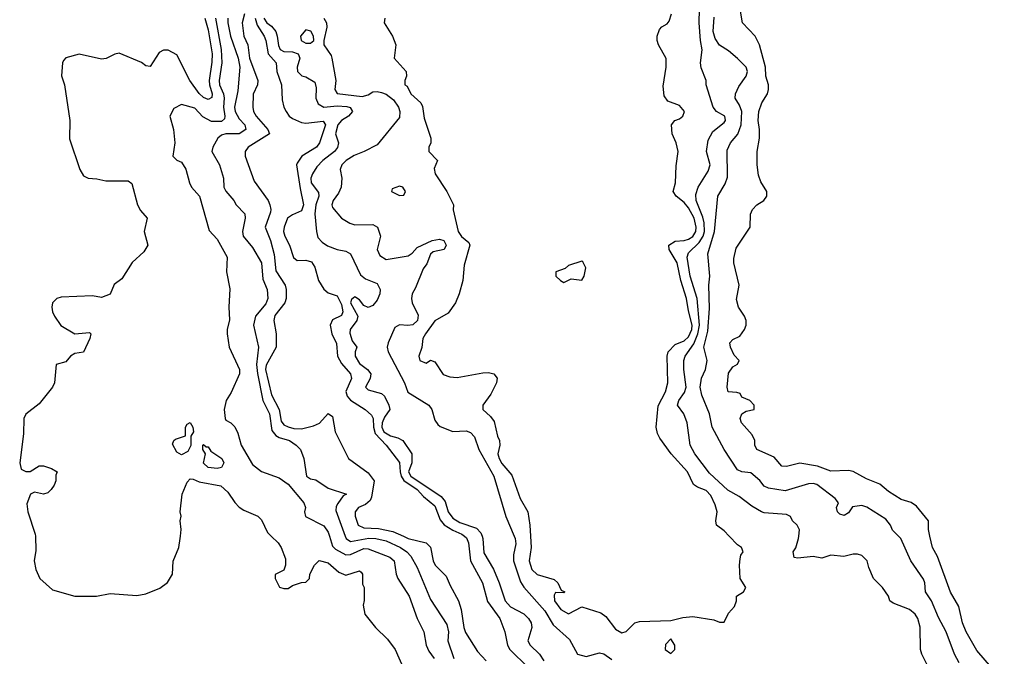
# Model space of a CAD drawing. Header units: inches. Extents: x 2601469 to 2753575, y 449403 to 582909.
# Tile 16 of 256: x 2623883 to 2628310, y 479460 to 482323. Entities that reach past the tile are written whole.
import ezdxf

# ---------------------------------------------------------------- set-up
doc = ezdxf.new("R2010")
doc.units = ezdxf.units.IN
doc.header["$MEASUREMENT"] = 0
doc.layers.add('C6427', color=7, linetype='Continuous')
doc.layers.add('C6428', color=7, linetype='Continuous')

msp = doc.modelspace()

# ---------------------------------------------------------------- linework, layer by layer
at = {"layer": 'C6427', "color": 4}
for points, elevation in [([(2623953.3, 480000), (2623955.2, 479935.2), (2623948.4, 479890), (2623954.9, 479850), (2623973.4, 479810), (2624030, 479758.8), (2624130.7, 479730.7), (2624228.9, 479731.1), (2624290, 479742.8), (2624410, 479733), (2624450, 479741.6), (2624512.9, 479767.1), (2624547.9, 479792.1), (2624569.5, 479830), (2624572.5, 479887.5), (2624599, 479950), (2624604, 479990), (2624605.2, 480000)], 4), ([(2625014.1, 480000), (2625044.7, 479970), (2625058, 479950), (2625078, 479898), (2625078, 479870), (2625070, 479848), (2625032, 479828), (2625031.3, 479810), (2625051.1, 479771.1), (2625070, 479764.7), (2625090, 479764.7), (2625110, 479778), (2625150, 479792), (2625170, 479794), (2625186, 479810), (2625188, 479830), (2625208, 479870), (2625229.3, 479890.7), (2625270, 479880.7), (2625318, 479838), (2625350, 479824.7), (2625410, 479844.7), (2625418, 479838), (2625424.7, 479830), (2625424.7, 479784.7), (2625431.1, 479768.9), (2625431.1, 479711.1), (2625426.8, 479690), (2625434.8, 479650), (2625482, 479590), (2625536.7, 479536.7), (2625570.8, 479490), (2625610, 479402.8)], 4), ([(2625275.7, 480000), (2625290, 479954.8), (2625302.2, 479942.2), (2625350, 479916.5), (2625370, 479917.4), (2625430, 479944.9), (2625450, 479943.1), (2625546.6, 479906.6), (2625567.3, 479890), (2625575.5, 479830), (2625583, 479810), (2625633.4, 479730), (2625670.7, 479630), (2625700.7, 479570), (2625710.6, 479510.6), (2625723, 479483), (2625746.8, 479450)], 8), ([(2625346.8, 480000), (2625350.5, 479990), (2625370, 479977), (2625452.1, 479992.1), (2625484.7, 479990), (2625530, 479979.6), (2625595.5, 479950), (2625623.8, 479930), (2625641.6, 479910), (2625670, 479858.8), (2625730, 479714.8), (2625802.8, 479602.8), (2625810.4, 479570), (2625808.2, 479530), (2625834.9, 479450)], 12), ([(2625608, 480000), (2625630, 479990.3), (2625710, 479970.4), (2625730, 479950.8), (2625742, 479890), (2625750.4, 479870.4), (2625801.1, 479821.1), (2625818.5, 479778.5), (2625855.8, 479710), (2625868.5, 479670), (2625879.5, 479590), (2625886.7, 479566.7), (2625941.1, 479481.1), (2625979.9, 479439.9)], 16), ([(2625882.8, 480000), (2625892.3, 479992.3), (2625900.3, 479970), (2625910.3, 479890), (2625963.1, 479790), (2625986.9, 479706.9), (2626041.3, 479630), (2626063.7, 479570), (2626075.8, 479510), (2626087, 479490), (2626169.1, 479409.1)], 24), ([(2625961.8, 480000), (2625965.5, 479990), (2625970, 479924.7), (2626012.5, 479852.5), (2626039.1, 479790), (2626065.5, 479710), (2626090, 479683), (2626150, 479650.7), (2626170.8, 479630), (2626182.8, 479610), (2626186, 479590), (2626167.3, 479530), (2626178.8, 479510), (2626220.7, 479470), (2626239.9, 479439.9)], 28), ([(2626106.1, 480000), (2626110.3, 479990), (2626113.5, 479966.5), (2626102.9, 479917.1), (2626103.1, 479890), (2626134.8, 479794.8), (2626150, 479770.5), (2626244.6, 479664.6), (2626282.2, 479602.2), (2626355.1, 479535.1), (2626391.3, 479470), (2626430, 479459.1), (2626490, 479476), (2626510, 479470.8), (2626545.3, 479445.3)], 32), ([(2626179.7, 480000), (2626183.1, 479950), (2626173, 479890), (2626184.9, 479850), (2626210, 479827.3), (2626285.4, 479805.4), (2626302, 479790), (2626318, 479758), (2626334, 479750), (2626330, 479746), (2626292.7, 479747.3), (2626285.4, 479734.6), (2626287.3, 479710), (2626316, 479670), (2626350, 479651), (2626410, 479682), (2626496, 479656), (2626518.8, 479638.8), (2626562.5, 479582.5), (2626590, 479566), (2626610, 479571.3), (2626649.1, 479610.9), (2626670, 479616), (2626810, 479621), (2626864.7, 479635.3), (2626910, 479638.8), (2627003.6, 479623.6), (2627030, 479614), (2627050, 479614), (2627070, 479654), (2627096.4, 479683.6), (2627106, 479710), (2627106, 479730), (2627138, 479750), (2627148, 479770), (2627122, 479810), (2627119, 479870), (2627122, 479898), (2627125.2, 479914.8), (2627135.3, 479930), (2627128, 479950), (2627110, 479962), (2627073.2, 480000)], 36), ([(2627969.3, 479410), (2627938.7, 479470), (2627933, 479490), (2627931.5, 479591.5), (2627921.2, 479630), (2627909, 479650), (2627884, 479670), (2627810, 479699), (2627795.3, 479710), (2627788.7, 479730), (2627762, 479770), (2627722, 479810), (2627700.2, 479860.2), (2627693.2, 479890), (2627670, 479912.7), (2627650, 479919.3), (2627630, 479919.3), (2627588.9, 479908.9), (2627530, 479915.3), (2627490, 479902), (2627450, 479909.2), (2627382, 479902), (2627364.7, 479904.7), (2627361.2, 479930), (2627372, 479948), (2627385.2, 479990), (2627386, 480000)], 32), ([(2628107, 479430), (2628086.6, 479470), (2628049.3, 479570), (2628014.5, 479634.5), (2627982.9, 479710), (2627956, 479750), (2627953.2, 479790), (2627946.3, 479806.3), (2627889.5, 479889.5), (2627844, 479990), (2627834.2, 480000)], 28), ([(2628310, 479344), (2628186.5, 479486.5), (2628138, 479570), (2628122, 479610), (2628104.8, 479684.8), (2628067.9, 479747.9), (2628009.5, 479909.5), (2627986.6, 479950), (2627975.7, 480000)], 24)]:
    msp.add_lwpolyline(points, dxfattribs=dict(at, elevation=elevation))
at = {"layer": 'C6427', "color": 4, "elevation": 36}
msp.add_lwpolyline([(2626810, 479538), (2626787.1, 479512.9), (2626784.7, 479490), (2626810, 479472), (2626828, 479490), (2626828, 479510)], close=True, dxfattribs=at)
at = {"layer": 'C6428', "color": 4}
for points, elevation in [([(2624893.4, 482350), (2624883.6, 482310), (2624891.3, 482250), (2624908.9, 482210), (2624915.6, 482150), (2624953.7, 482050), (2624952.2, 482030), (2624931.9, 481988.1), (2624930.4, 481930), (2624934.4, 481910), (2624946, 481890), (2624999.1, 481830), (2625006, 481810), (2624910.7, 481750), (2624896.3, 481730), (2624897.1, 481710), (2624936.7, 481596.7), (2624999.5, 481510), (2625008.2, 481490), (2625012.4, 481470), (2625010, 481458), (2624986.4, 481390), (2625010.2, 481330), (2625026.6, 481266.6), (2625034.4, 481194.4), (2625076.4, 481130), (2625080.4, 481110), (2625080.4, 481070), (2625074.9, 481050), (2625030, 480992.3), (2625024.9, 480970), (2625035.5, 480910), (2625036.3, 480850), (2624990.3, 480770), (2624988.2, 480750), (2625015.6, 480635.6), (2625050.2, 480570.2), (2625058, 480518), (2625070, 480501.7), (2625090, 480491.5), (2625115.6, 480484.4), (2625150, 480482.6), (2625203.8, 480496.2), (2625231.3, 480508.7), (2625270, 480552), (2625290, 480538), (2625302, 480470), (2625361, 480350), (2625450, 480284.7), (2625476, 480250), (2625464.9, 480175.1), (2625458.5, 480161.5), (2625437, 480143), (2625406.8, 480130), (2625390.7, 480110), (2625390.7, 480090), (2625404.9, 480050), (2625430, 480038.4), (2625495.4, 480035.4), (2625560.7, 480020.7), (2625608, 480000)], 16), ([(2627073.2, 480000), (2627050, 480024), (2627015.3, 480050), (2627013.2, 480070), (2627019.5, 480110), (2627010, 480142), (2626990, 480184), (2626970, 480206), (2626930, 480220.7), (2626912.9, 480232.9), (2626886, 480290), (2626811.8, 480370), (2626761, 480441), (2626750, 480462), (2626744.2, 480490), (2626753.9, 480586.1), (2626787.3, 480650), (2626796.9, 480690), (2626794, 480810), (2626798.4, 480830), (2626830, 480862.4), (2626870, 480878.9), (2626890, 480897), (2626905, 480930), (2626907.1, 480950), (2626890, 481014), (2626881, 481070), (2626855.6, 481150), (2626838.5, 481230), (2626802.7, 481290), (2626801.2, 481310), (2626830, 481327.7), (2626870.5, 481330.5), (2626890, 481336), (2626910, 481348.9), (2626922.3, 481370), (2626924.8, 481390), (2626915.6, 481430), (2626890, 481476.9), (2626870, 481500.5), (2626834.5, 481530), (2626820.9, 481550), (2626832.3, 481590), (2626834.6, 481665.4), (2626844, 481730), (2626834, 481770), (2626817.2, 481810), (2626813.2, 481850), (2626828.7, 481870), (2626850, 481877.3), (2626865.2, 481890), (2626872, 481910), (2626850, 481937), (2626797, 481957), (2626781.2, 481981.2), (2626775.5, 482024.5), (2626789.2, 482110), (2626789, 482149), (2626755.3, 482210), (2626749, 482230), (2626749, 482250), (2626760.2, 482279.8), (2626770, 482292), (2626794.6, 482305.4), (2626803.1, 482316.9), (2626814, 482350)], 36), ([(2627386, 480000), (2627388.4, 480028.4), (2627378, 480050), (2627358, 480070), (2627348.7, 480088.7), (2627330, 480098), (2627230, 480105.2), (2627218, 480110), (2627174.8, 480134.8), (2627118.3, 480178.3), (2627067.3, 480207.3), (2626983.9, 480283.9), (2626918, 480370), (2626897.2, 480410), (2626884, 480510), (2626869.2, 480550), (2626841.2, 480590), (2626846.6, 480610), (2626872.7, 480647.3), (2626879.6, 480670), (2626869.6, 480750), (2626869.7, 480790.3), (2626875.6, 480810), (2626913.9, 480866.1), (2626932.4, 480910), (2626940.2, 480950), (2626928.6, 481070), (2626896.9, 481170), (2626884, 481256), (2626890, 481275.5), (2626938.1, 481321.9), (2626956.5, 481350), (2626961.6, 481370), (2626961.2, 481410), (2626955.2, 481435.2), (2626924.7, 481510), (2626922.7, 481537.3), (2626933.3, 481570), (2626978.2, 481641.8), (2626987.6, 481670), (2626971.5, 481730), (2626978.7, 481781.3), (2626999.5, 481820.5), (2627050, 481861), (2627056, 481870), (2627054, 481890), (2627015.3, 481910), (2627001.2, 481930), (2626969, 482030), (2626968.7, 482050), (2626947, 482107), (2626944.5, 482130), (2626951.6, 482188.4), (2626944, 482230), (2626938.3, 482310), (2626939.7, 482370)], 32), ([(2627975.7, 480000), (2627969.2, 480030), (2627969, 480070), (2627915.1, 480135.1), (2627891.6, 480151.6), (2627845.8, 480165.8), (2627790, 480201.2), (2627750, 480234.5), (2627690, 480258.4), (2627630, 480291.8), (2627610, 480295.6), (2627530, 480292.7), (2627470, 480314.5), (2627390, 480329.3), (2627330, 480314), (2627310, 480315.3), (2627275.3, 480355.3), (2627198, 480390), (2627188, 480410), (2627188, 480430), (2627176.4, 480456.4), (2627128.7, 480510), (2627122, 480530), (2627129.1, 480550.9), (2627150, 480562), (2627186, 480570), (2627186, 480590), (2627166, 480610), (2627130, 480626), (2627122, 480642), (2627107.3, 480647.3), (2627068.7, 480650), (2627064, 480670), (2627070, 480734), (2627090, 480762), (2627110, 480774), (2627118, 480790), (2627094.6, 480814.6), (2627079, 480850), (2627075.3, 480870), (2627090, 480884.7), (2627120.2, 480899.8), (2627142, 480930), (2627148.7, 480950), (2627148.7, 480970), (2627142, 480990), (2627115.3, 481030), (2627105.6, 481065.6), (2627117.2, 481130), (2627094, 481230), (2627093.2, 481250), (2627104.8, 481295.2), (2627168, 481390), (2627168.4, 481448.4), (2627178, 481470), (2627198, 481490), (2627228, 481510), (2627242, 481530), (2627242, 481550), (2627214.6, 481594.6), (2627204.7, 481624.7), (2627199.3, 481670), (2627199.3, 481730), (2627209.4, 481790.6), (2627209.4, 481830), (2627202.7, 481870), (2627206, 481910), (2627219.3, 481950), (2627244.5, 481990), (2627249.5, 482010), (2627249.5, 482030), (2627237, 482070), (2627236.2, 482110), (2627209.7, 482209.6), (2627189.4, 482250), (2627133.2, 482310), (2627122.7, 482370)], 24), ([(2624716, 482330), (2624730, 482278), (2624748.1, 482170), (2624747.3, 482132.7), (2624734.4, 482050), (2624735.8, 482030), (2624748, 481990), (2624747.1, 481972.9), (2624730, 481965.1), (2624710, 481974), (2624690, 481991.8), (2624648, 482050), (2624590, 482166), (2624550, 482186.6), (2624530, 482186.6), (2624510, 482175.1), (2624470, 482113.2), (2624450, 482116), (2624431.2, 482131.2), (2624330, 482172.6), (2624310, 482167.6), (2624271.5, 482148.4), (2624250, 482145.4), (2624150, 482167.6), (2624090, 482151.6), (2624080.3, 482139.7), (2624075.5, 482130), (2624070.7, 482070.7), (2624083.8, 482030), (2624107.7, 481870), (2624107.3, 481787.3), (2624152.7, 481650), (2624170, 481620.7), (2624190, 481610.5), (2624230, 481608.2), (2624270, 481598), (2624370, 481598), (2624386.4, 481586.4), (2624412.4, 481490), (2624425.9, 481465.8), (2624456, 481430), (2624443, 481370), (2624458.8, 481310), (2624441.4, 481278.6), (2624388.8, 481231.2), (2624341.6, 481158.4), (2624307.5, 481132.5), (2624290, 481088.7), (2624250, 481074), (2624210, 481081.2), (2624070, 481076), (2624050, 481069), (2624031, 481050), (2624027.3, 481030), (2624030.8, 481010), (2624038.8, 480990), (2624067.7, 480947.7), (2624130, 480911), (2624196, 480916), (2624202, 480910), (2624198, 480890), (2624170, 480828), (2624130, 480822), (2624112, 480810), (2624090, 480784), (2624046.8, 480773.2), (2624038.8, 480690), (2624031, 480670), (2623970, 480596), (2623910, 480548.7), (2623900.7, 480530), (2623899.8, 480460.2), (2623882.8, 480330), (2623890, 480302), (2623910, 480291.3), (2623930, 480291.3), (2623970, 480316), (2623990, 480316), (2624025.4, 480305.4), (2624052, 480290), (2624044.7, 480275.3), (2624044.7, 480250), (2624038, 480230), (2624024.7, 480210), (2624010, 480195.3), (2623990, 480189), (2623950, 480199), (2623932, 480190), (2623914.4, 480145.6), (2623919.1, 480110), (2623953, 480010), (2623953.3, 480000)], 4), ([(2624763.6, 482330), (2624789.1, 482189.1), (2624792, 482130), (2624779.6, 482050), (2624781.5, 482030), (2624798.5, 481990), (2624801.8, 481970), (2624799.2, 481930), (2624805.7, 481890), (2624803.1, 481876.9), (2624790, 481865.4), (2624745.7, 481865.7), (2624706.6, 481886.6), (2624670, 481925.2), (2624610, 481942), (2624575.3, 481924.7), (2624558, 481890), (2624574.8, 481830), (2624581, 481770), (2624572, 481710), (2624590, 481692), (2624610, 481682), (2624630.5, 481650.5), (2624646, 481590), (2624656, 481570), (2624690.7, 481530), (2624735.3, 481375.3), (2624770, 481336), (2624815.9, 481255.9), (2624813.4, 481190), (2624827.7, 481112.3), (2624822.8, 481030), (2624826.4, 480973.6), (2624816, 480930), (2624816, 480910), (2624824.9, 480850), (2624870.8, 480750), (2624871, 480730), (2624833.2, 480646.8), (2624811, 480610), (2624802.8, 480570), (2624806, 480530), (2624810, 480522), (2624832, 480510), (2624850, 480492), (2624863.5, 480463.5), (2624878, 480410), (2624930, 480322.8), (2624970, 480290.8), (2625050, 480262.8), (2625090, 480234), (2625160.7, 480150), (2625167.3, 480130), (2625164, 480110), (2625168.4, 480088.4), (2625250, 480046.8), (2625270, 480018), (2625275.7, 480000)], 8), ([(2624819.3, 482330), (2624818.4, 482310), (2624830.4, 482250), (2624864.4, 482150), (2624872.7, 482110), (2624863, 482003), (2624848.8, 481930), (2624852, 481910), (2624870, 481878), (2624895.5, 481850), (2624899.1, 481830), (2624870, 481809.7), (2624810, 481809.6), (2624790, 481803.7), (2624774, 481790), (2624751, 481750), (2624746, 481730), (2624781, 481670), (2624798.8, 481610), (2624801, 481570), (2624810, 481552), (2624846, 481510), (2624856, 481490), (2624894.8, 481450), (2624897.3, 481430), (2624884, 481370), (2624887.3, 481350), (2624930, 481298.8), (2624970.4, 481230), (2624976.4, 481156.4), (2624995.5, 481110), (2624998, 481070), (2624990, 481045.2), (2624942.8, 480990), (2624933.4, 480950), (2624957.1, 480850), (2624947.9, 480772.1), (2624951.9, 480731.9), (2624975.6, 480610), (2625006.7, 480550), (2625015.8, 480475.8), (2625033.8, 480453.8), (2625050, 480444), (2625096, 480430), (2625126, 480410), (2625144.7, 480390), (2625160.7, 480350), (2625172, 480270), (2625190, 480258), (2625214.4, 480254.4), (2625270, 480216), (2625352, 480190), (2625338, 480182), (2625312.7, 480147.3), (2625305.8, 480134.2), (2625304.4, 480115.6), (2625346.8, 480000)], 12), ([(2624941.1, 482330), (2624950, 482299.5), (2624982.3, 482250), (2624990.2, 482230.2), (2624999.5, 482170), (2625036.5, 482130), (2625039, 482090), (2625060.2, 482030), (2625063.6, 481963.6), (2625070.4, 481930), (2625080.4, 481910), (2625094.9, 481890), (2625110, 481878.7), (2625150, 481860.8), (2625170, 481857.8), (2625247.7, 481867.7), (2625257.6, 481850), (2625230.5, 481770), (2625218, 481750), (2625150.7, 481710), (2625130, 481678), (2625127.3, 481670), (2625143.4, 481563.4), (2625159.6, 481490), (2625150, 481463), (2625110, 481446), (2625087.7, 481430), (2625071.7, 481390), (2625069.4, 481370), (2625074.5, 481350), (2625096, 481310), (2625114.1, 481254.1), (2625130, 481240.9), (2625170, 481241.3), (2625194.7, 481234.7), (2625210.3, 481210.3), (2625226.7, 481150), (2625250, 481110.8), (2625270, 481094.8), (2625310, 481081), (2625330, 481042.8), (2625336.5, 481010), (2625330, 480993.2), (2625290, 480973.2), (2625279.3, 480950), (2625286.4, 480910), (2625306.9, 480866.9), (2625312.4, 480810), (2625330, 480777), (2625370.3, 480730), (2625374.3, 480710), (2625349.4, 480650.6), (2625354.7, 480630), (2625370, 480611.6), (2625435.5, 480570), (2625465.1, 480545.1), (2625472.7, 480530), (2625474.2, 480490), (2625481.7, 480461.7), (2625530.4, 480410), (2625591.2, 480331.2), (2625593.5, 480290), (2625598.5, 480270), (2625610.7, 480250.7), (2625670.3, 480210), (2625699, 480179), (2625750, 480137.1), (2625774, 480074), (2625791.8, 480051.8), (2625830, 480027.6), (2625870.6, 480010), (2625882.8, 480000)], 24), ([(2624980.4, 482330), (2624993.4, 482310), (2625014.7, 482294.7), (2625034, 482270), (2625041.1, 482250), (2625046.6, 482206.6), (2625054, 482190), (2625070, 482180.4), (2625110, 482178.9), (2625135.5, 482170), (2625143, 482150), (2625130.8, 482110), (2625131.3, 482090), (2625150.8, 482070.8), (2625170, 482066), (2625210, 482042), (2625216.3, 482016.3), (2625214.9, 481970), (2625224.2, 481944.2), (2625250.3, 481930.4), (2625310, 481935.3), (2625353.1, 481933.1), (2625368.3, 481928.3), (2625379.3, 481910), (2625360.7, 481890), (2625330, 481869.6), (2625313.7, 481850), (2625303.1, 481810), (2625315.8, 481770), (2625311.3, 481748.7), (2625297.6, 481730), (2625245.5, 481690), (2625218.3, 481661.7), (2625198.7, 481630), (2625192, 481610), (2625194, 481590), (2625226.6, 481546.6), (2625228.4, 481530), (2625214.4, 481490), (2625210.5, 481450.5), (2625217.3, 481370), (2625224.1, 481344.1), (2625242.8, 481322.8), (2625266.9, 481306.9), (2625310, 481290.5), (2625350, 481282.8), (2625370, 481271), (2625415.5, 481175.5), (2625438, 481158), (2625490, 481136.3), (2625503.8, 481110), (2625502.4, 481090), (2625490, 481061.2), (2625470, 481038), (2625450, 481029.4), (2625430, 481038), (2625410, 481063.7), (2625394.5, 481074.5), (2625390, 481076.2), (2625374.9, 481065.1), (2625370.4, 481050), (2625403, 480990), (2625398, 480970), (2625368.2, 480930), (2625366.6, 480913.4), (2625378.4, 480878.4), (2625398, 480850), (2625390.8, 480829.2), (2625390.7, 480810), (2625410, 480777.3), (2625446, 480750), (2625461, 480730), (2625458, 480710), (2625438, 480670), (2625450, 480658), (2625510, 480642.8), (2625522.8, 480630), (2625542.8, 480590), (2625547.3, 480570), (2625523.8, 480536.2), (2625512.2, 480510), (2625511.2, 480490), (2625520.8, 480470), (2625550, 480451.3), (2625582.5, 480442.5), (2625604.9, 480430), (2625646, 480370), (2625645.7, 480330), (2625631.7, 480290), (2625641.1, 480270), (2625778.4, 480178.4), (2625796.4, 480156.4), (2625809.3, 480109.3), (2625830, 480082), (2625862.2, 480062.2), (2625936.1, 480036.1), (2625955.8, 480015.8), (2625961.8, 480000)], 28), ([(2625250, 482331), (2625262.8, 482310), (2625264, 482290), (2625250.7, 482230), (2625250.8, 482210), (2625282.8, 482162.8), (2625286.8, 482150), (2625303.8, 482050), (2625299.1, 482010), (2625310, 481991), (2625422, 481978), (2625450, 481986), (2625470, 481998.8), (2625490, 482000.7), (2625510, 481996.3), (2625530, 481988), (2625563.4, 481963.4), (2625586.4, 481930), (2625592.7, 481910), (2625590, 481884), (2625490, 481761.2), (2625431.3, 481730), (2625387.3, 481712.7), (2625351, 481690), (2625330.8, 481670), (2625324, 481650), (2625330.7, 481610), (2625328.4, 481570), (2625316.7, 481543.3), (2625292.7, 481510), (2625286.4, 481490), (2625290, 481478), (2625330, 481431), (2625367.5, 481407.5), (2625390, 481400.7), (2625470, 481402.8), (2625491, 481390), (2625504.7, 481350), (2625490.7, 481290), (2625502.8, 481262.8), (2625530, 481244.9), (2625630, 481260.7), (2625647.2, 481272.8), (2625670, 481299.1), (2625738, 481330), (2625770, 481336.3), (2625790.6, 481330), (2625800.7, 481310), (2625790.8, 481290), (2625741.4, 481278.6), (2625730, 481268.7), (2625714, 481226), (2625696.9, 481203.1), (2625663, 481117), (2625646.8, 481090), (2625644, 481070), (2625647.7, 481050), (2625674.7, 480994.7), (2625671.8, 480970), (2625650, 480951.6), (2625628.1, 480948.1), (2625590, 480951.6), (2625570, 480939.3), (2625539.3, 480870), (2625535.5, 480850), (2625539.3, 480830), (2625612.7, 480690), (2625628.6, 480648.6), (2625722.8, 480590), (2625736, 480570), (2625750, 480522), (2625762.5, 480502.5), (2625773.7, 480493.7), (2625830, 480471), (2625890, 480474.8), (2625910, 480466), (2625927.5, 480447.5), (2625947.3, 480390), (2626015.3, 480270), (2626068.5, 480088.5), (2626106.1, 480000)], 32), ([(2625524.7, 482330), (2625522, 482310), (2625558.8, 482250), (2625574, 482210), (2625566, 482150), (2625621, 482090), (2625622, 482070), (2625614, 482050), (2625614, 482030), (2625624.7, 482024.7), (2625641, 481990), (2625686, 481950), (2625693.7, 481933.7), (2625701.1, 481881.1), (2625730.8, 481790), (2625731, 481769), (2625722, 481750), (2625722, 481730), (2625762, 481690), (2625746.4, 481653.6), (2625751, 481630), (2625802.8, 481550), (2625834, 481490), (2625832, 481468), (2625854.9, 481370), (2625870, 481347.7), (2625902, 481322), (2625906.8, 481310), (2625880.9, 481219.1), (2625875.5, 481150), (2625859.1, 481090), (2625842.8, 481050), (2625810, 481004), (2625750, 480968.7), (2625707.3, 480910), (2625696, 480890), (2625691.1, 480848.9), (2625678, 480810), (2625682, 480790), (2625710, 480778), (2625730, 480791.3), (2625750, 480784.7), (2625787.1, 480727.1), (2625816.8, 480716.8), (2625850, 480714), (2625964.9, 480735.1), (2625990, 480735.8), (2626014, 480730), (2626030, 480710.8), (2626026.8, 480690), (2626001.4, 480638.6), (2625964.7, 480590), (2625966, 480570), (2625999.1, 480539.1), (2626016.3, 480516.3), (2626030.8, 480450), (2626040.7, 480430), (2626042, 480410), (2626033, 480370), (2626038, 480350), (2626050, 480327.3), (2626095.1, 480275.1), (2626133, 480170), (2626167.3, 480110), (2626176.3, 480050), (2626179.7, 480000)], 36), ([(2627834.2, 480000), (2627807.3, 480027.3), (2627798, 480050), (2627776.6, 480076.6), (2627691.5, 480131.5), (2627670, 480138), (2627627.5, 480132.5), (2627610, 480105.2), (2627590, 480092.7), (2627570, 480099.3), (2627559.3, 480110), (2627556, 480130), (2627564, 480150), (2627549.2, 480170), (2627467.5, 480232.5), (2627450, 480237), (2627430, 480235.1), (2627324.8, 480204.8), (2627250, 480216), (2627230, 480225.2), (2627211.5, 480251.5), (2627170, 480285.2), (2627130, 480289.3), (2627110, 480299), (2627049.7, 480389.7), (2626997, 480490), (2626984.5, 480550), (2626950, 480635.3), (2626943, 480670), (2626948.2, 480711.8), (2626966.6, 480750), (2626974.5, 480790), (2626959.5, 480850), (2626977.3, 480922.8), (2626984.9, 481024.9), (2626980.9, 481130), (2626986, 481170), (2626976.2, 481270), (2627006.9, 481370), (2627021.2, 481530), (2627055.1, 481584.9), (2627065.1, 481614.9), (2627064.1, 481735.9), (2627079.3, 481770), (2627111.1, 481808.9), (2627126.9, 481850), (2627129.7, 481910), (2627118.9, 481938.9), (2627099.5, 481970), (2627100.9, 481990), (2627116.6, 482023.4), (2627149.2, 482070), (2627155.1, 482090), (2627149.2, 482110), (2627110, 482149), (2627070, 482184), (2627030, 482209.2), (2627010, 482239), (2627001.6, 482270), (2627004.8, 482335.2)], 28), ([(2624605.2, 480000), (2624608.7, 480030), (2624604, 480070), (2624608.7, 480090), (2624604, 480110), (2624614, 480190), (2624636, 480244), (2624650, 480258), (2624663.1, 480256.9), (2624690, 480244.9), (2624787.3, 480227.3), (2624818.5, 480198.5), (2624850, 480151.3), (2624870, 480131.3), (2624890, 480118), (2624954, 480090), (2624970, 480074), (2624996.9, 480016.9), (2625014.1, 480000)], 4)]:
    msp.add_lwpolyline(points, dxfattribs=dict(at, elevation=elevation))
for points, elevation in [([(2625170, 482278), (2625144.9, 482250), (2625147.7, 482230), (2625170, 482218.4), (2625190, 482217.3), (2625205.2, 482230), (2625203.7, 482250), (2625191.5, 482271.5)], 32), ([(2625590, 481575.3), (2625558, 481562), (2625554, 481550), (2625590, 481532), (2625610, 481534), (2625618, 481550), (2625606, 481570)], 36), ([(2626410, 481238), (2626350, 481218), (2626336, 481204), (2626294, 481190), (2626294, 481170), (2626314, 481150), (2626330, 481142), (2626362, 481158), (2626410, 481151.3), (2626421.2, 481170), (2626428, 481208), (2626414.6, 481234.6)], 44), ([(2624610, 480366), (2624590, 480378), (2624570, 480414), (2624575.3, 480430), (2624583.2, 480436.8), (2624628, 480452), (2624628.9, 480491.1), (2624636.4, 480503.6), (2624650, 480511), (2624661, 480490), (2624664.7, 480470), (2624652, 480450), (2624651.6, 480408.4), (2624638.8, 480381.2)], 4), ([(2624722, 480402), (2624730, 480402), (2624742, 480382), (2624791, 480350), (2624801, 480330), (2624790, 480309), (2624770, 480305.2), (2624730, 480309), (2624708.9, 480328.9), (2624718, 480370), (2624706, 480390), (2624706, 480410), (2624710, 480412)], 4)]:
    msp.add_lwpolyline(points, close=True, dxfattribs=dict(at, elevation=elevation))

doc.saveas('drawing.dxf')
